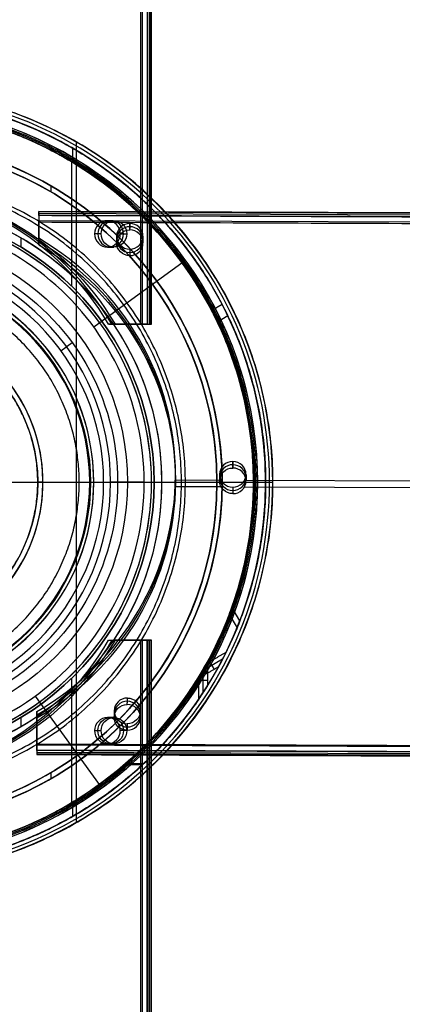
# Model space of a CAD drawing. Header units: millimetres. Extents: x 947 to 2267, y -3648 to -2328.
# Tile 11 of 14: x 1634 to 1706, y -3087 to -2900. Entities that reach past the tile are written whole.
import ezdxf

# ---------------------------------------------------------------- set-up
doc = ezdxf.new("R2010")
doc.units = ezdxf.units.MM

msp = doc.modelspace()

# ---------------------------------------------------------------- linework, layer by layer
at = {"color": 7, "true_color": 0xffffff}
for p, q in [((1656.87, -2328.17, 23.68), (1656.87, -2958.17, 23.68)), ((1658.24, -2328.17, 26.16), (1658.24, -2958.17, 26.16)), ((1658.51, -2328.17, 28.62), (1658.51, -2958.17, 28.62)), ((1644.36, -2923.58, 17.56), (1644.36, -3052.77, 17.56)), ((1643.69, -2924.74, 61.31), (1643.69, -2927.41, 61.31)), ((1643.46, -2927.3, 60.06), (1643.46, -2950.9, 60.06)), ((1643.87, -2926.61, 18.43), (1643.87, -2927.53, 18.43)), ((1639.56, -2931.88, 231.56), (1639.56, -2933.04, 231.56)), ((1637.26, -2937.02, 49.17), (1637.24, -2942.6, 49.17)), ((2267.26, -2939.16, 47.85), (1637.26, -2936.74, 47.85)), ((2267.25, -2940.95, 52.26), (1637.25, -2938.53, 52.26)), ((2267.26, -2939.58, 49.78), (1637.26, -2937.16, 49.78)), ((1650.29, -2938.51, 25.17), (1651.53, -2938.51, 30.53)), ((1637.25, -2939.81, 46.35), (1637.25, -2939.81, 51.99)), ((1654.54, -2939.03, 46.54), (1654.53, -2939.98, 50.66)), ((1633.85, -2941.77, 39.06), (1633.85, -2943.5, 39.06)), ((1652.03, -2941.45, 45.98), (1652.02, -2942.69, 51.34)), ((1657.03, -2941.47, 45.98), (1657.02, -2942.71, 51.34)), ((1650.29, -2943.51, 25.17), (1651.53, -2943.51, 30.53)), ((1654.52, -2943.9, 45.42), (1654.51, -2945.14, 50.78)), ((1647.68, -2958.66, 75.02), (1664.68, -2946.32, 60.99)), ((1672.08, -2954.44, 42.57), (1670.08, -2955.59, 42.57)), ((1673.15, -2956.6, 35.41), (1671.16, -2957.76, 35.41)), ((1650.93, -2958.17, 26.98), (1658.43, -2958.17, 26.98)), ((1654.68, -2958.17, 24.16), (1654.68, -2958.17, 29.8)), ((1641.45, -2963.19, 24.47), (1643.6, -2961.63, 32.64)), ((1674.09, -2984.23, 36.12), (1674.09, -2984.44, 37.05)), ((1674.09, -2984.24, 36.18), (1674.09, -2985.46, 41.48)), ((1663.19, -2986.88, 35.5), (1663.19, -2988.12, 40.86)), ((1671.58, -2986.65, 35.56), (1671.58, -2987.89, 40.92)), ((1676.58, -2986.67, 35.56), (1676.58, -2987.91, 40.92)), ((1607.06, -2988.17, 172.56), (1646.94, -2988.17, 172.56)), ((1620.31, -2988.17, 171.56), (1647.06, -2988.17, 171.56)), ((1625.18, -2988.17, 77.06), (1650.88, -2988.17, 77.06)), ((1625.2, -2988.17, 23.06), (1647.69, -2988.17, 23.06)), ((1625.2, -2988.17, 17.56), (1681.65, -2988.17, 17.56)), ((1628.56, -2988.17, 184.02), (1638.06, -2988.17, 184.02)), ((1638.06, -2988.17, 195.02), (1637.06, -2988.17, 195.02)), ((1638.06, -2988.17, 184.02), (1638.06, -2988.17, 195.02)), ((1654.1, -2988.17, 34.06), (1658.65, -2988.17, 34.06)), ((1659.16, -2988.17, 60.06), (1678, -2988.17, 60.06)), ((1659.16, -2988.17, 39.06), (1659.16, -2988.17, 60.06)), ((1659.16, -2988.17, 39.06), (1660.65, -2988.17, 39.06)), ((1660.65, -2988.17, 36.05), (1660.65, -2988.17, 39.06)), ((1671.89, -2987.83, 35.29), (1663.18, -2987.8, 35.29)), ((1671.88, -2989.07, 40.65), (1663.18, -2989.03, 40.65)), ((1671.06, -2988.17, 203.68), (1671.06, -2988.17, 231.56)), ((1671.06, -2988.17, 231.56), (1672.06, -2988.17, 231.56)), ((1672.06, -2988.17, 203.68), (1672.06, -2988.17, 231.56)), ((1674.07, -2989.1, 35), (1674.07, -2990.34, 40.36)), ((2267.06, -2991.35, 40.65), (1676.26, -2989.08, 40.65)), ((2267.06, -2990.11, 35.29), (1676.27, -2987.85, 35.29)), ((1678.01, -2988.17, 18.43), (1678.81, -2988.17, 18.43)), ((1678.01, -2988.17, 18.43), (1678.01, -2988.17, 42.28)), ((1678.01, -2988.17, 50), (1678.01, -2988.17, 61.31)), ((1678.01, -2988.17, 61.31), (1680.31, -2988.17, 61.31)), ((1680.31, -2988.17, 19.93), (1680.31, -2988.17, 42.54)), ((1680.31, -2988.17, 50.27), (1680.31, -2988.17, 61.31)), ((1633.67, -3002.03, 195.02), (1633.67, -3002.03, 188.02)), ((1673.41, -3013.3, 54.49), (1674.88, -3015.84, 55.17)), ((1675.41, -3014.51, 47.24), (1673.91, -3011.92, 46.55)), ((1650.93, -3018.17, 26.98), (1658.43, -3018.17, 26.98)), ((1654.68, -3018.17, 24.16), (1654.68, -3018.17, 29.8)), ((1656.87, -3018.17, 23.68), (1656.87, -3648.17, 23.68)), ((1658.24, -3648.17, 26.16), (1658.24, -3018.17, 26.16)), ((1658.51, -3018.17, 28.62), (1658.51, -3648.17, 28.62)), ((1672.13, -3021.79, 52.18), (1668.29, -3024.02, 52.18)), ((1669.68, -3022.23, 55.85), (1670.53, -3023.7, 48.52)), ((1668.48, -3028.08, 23.77), (1668.48, -3023.68, 23.77)), ((1643.46, -3025.44, 60.06), (1643.46, -3049.05, 60.06)), ((1667.63, -3025.77, 20.11), (1669.33, -3025.77, 27.44)), ((1636.57, -3028.78, 75.03), (1648.92, -3045.79, 60.99)), ((1636.9, -3032.15, 26.98), (1636.87, -3039.66, 26.98)), ((1651.56, -3031.57, 25.17), (1651.56, -3032.81, 30.53)), ((1656.56, -3031.59, 25.17), (1656.56, -3032.83, 30.53)), ((1633.85, -3032.85, 39.06), (1633.85, -3034.58, 39.06)), ((1651.53, -3032.84, 30.53), (1650.29, -3032.84, 25.17)), ((1654.05, -3034.02, 24.61), (1654.05, -3034.18, 25.31)), ((1636.88, -3035.9, 24.16), (1636.88, -3035.9, 29.8)), ((1653.97, -3035.34, 29.97), (1652.73, -3035.34, 24.61)), ((1651.53, -3037.84, 30.53), (1650.29, -3037.84, 25.17)), ((2266.87, -3040.52, 23.68), (1636.87, -3038.1, 23.68)), ((2266.86, -3041.89, 26.16), (1636.87, -3039.47, 26.16)), ((2266.86, -3042.15, 28.62), (1636.87, -3039.73, 28.62)), ((1656.95, -3041.8, 30.29), (1653.51, -3041.8, 31.09)), ((1653.76, -3041.58, 23.31), (1657.19, -3041.58, 22.52)), ((1639.56, -3043.31, 231.56), (1639.56, -3044.47, 231.56)), ((1643.69, -3048.93, 61.31), (1643.69, -3051.6, 61.31)), ((1643.87, -3048.82, 18.43), (1643.87, -3049.73, 18.43))]:
    msp.add_line(p, q, dxfattribs=at)
for centre, radius, start, end in [((1607.06, -2988.17, 17.56), 74.59, 270, 90), ((1607.06, -2988.17, 61.31), 73.24, 270, 90), ((1607.06, -2988.17, 40.62), 73.24, 34.0319, 90), ((1607.06, -2988.17, 60.99), 71.21, 270, 90), ((1607.06, -2988.17, 39.87), 70.94, 36.8013, 90), ((1607.06, -2988.17, 18.43), 71.74, 0.0001, 67.5), ((1607.06, -2988.17, 217.62), 65, 270, 90), ((1607.06, -2988.17, 60.06), 70.94, 45, 67.5), ((1607.06, -2988.17, 217.62), 64, 270, 90), ((1607.06, -2988.17, 39.06), 53.58, 270, 90), ((1607.06, -2988.17, 37.55), 53.58, 270, 90), ((1607.06, -2988.17, 39.06), 52.09, 270, 90), ((1607.06, -2988.17, 49.56), 52.09, 270, 90), ((1607.06, -2988.17, 34.06), 51.59, 36.1247, 64.2857), ((1607.06, -2988.17, 77.06), 43.82, 270, 90), ((1607.06, -2988.17, 24.47), 42.51, 270, 90), ((1607.06, -2988.17, 172.56), 39.87, 270, 90), ((1607.06, -2988.17, 23.06), 40.63, 30, 60), ((1607.06, -2988.17, 195.02), 31, 294.7939, 65.2061), ((1607.06, -2988.17, 189.52), 31, 295.5081, 64.4919), ((1607.06, -2988.17, 184.02), 31, 297.4893, 62.5107), ((1607.06, -2988.17, 34.06), 51.59, 328.4582, 31.5418), ((1607.06, -2988.17, 60.06), 70.94, 337.5, 22.5), ((1607.06, -2988.17, 23.06), 40.63, 338.0939, 21.9061), ((1607.06, -2988.17, 39.87), 70.94, 276.8019, 9.3233), ((1607.06, -2988.17, 40.62), 73.24, 274.033, 7.2718), ((1607.06, -2988.17, 18.43), 71.74, 292.5, 359.9999), ((1607.06, -2988.17, 23.06), 40.63, 300, 330), ((1607.06, -2988.17, 34.06), 51.59, 295.7143, 323.8753), ((1607.06, -2988.17, 60.06), 70.94, 292.5, 315)]:
    msp.add_arc(centre, radius, start, end, dxfattribs=at)
at = {"color": 7, "true_color": 0xffffff, "extrusion": (0, 0, -1)}
for centre, radius, start, end in [((-1607.06, -2988.17, -61.31), 70.94, 90, 270), ((-1607.06, -2988.17, -18.43), 70.94, 90, 270), ((-1607.06, -2988.17, -231.56), 65, 90, 270), ((-1607.06, -2988.17, -231.56), 64, 90, 270), ((-1607.06, -2988.17, -60.06), 52.09, 90, 270), ((-1607.06, -2988.17, -34.06), 47.03, 90, 270), ((-1607.06, -2988.17, -171.56), 40, 90, 270), ((-1607.06, -2988.17, -195.02), 30, 117.5, 242.5), ((-1607.06, -2988.17, -191.52), 30, 117.5, 242.5)]:
    msp.add_arc(centre, radius, start, end, dxfattribs=at)
at = {"color": 7, "true_color": 0xffffff, "extrusion": (0.224951, -6.56419e-15, 0.97437)}
msp.add_arc((-2985.83, -1556.42, 395.76), 53.78, 300.9456, 59.0544, dxfattribs=at)
at = {"color": 7, "true_color": 0xffffff, "extrusion": (0.224951, 0, 0.97437)}
for centre, radius, start, end in [((-2985.83, -1556.42, 398.51), 53.78, 300.9456, 59.0544), ((-2941.01, -1602.33, 395.76), 2.5, 270, 90), ((-2941.01, -1602.33, 398.51), 2.5, 270, 90), ((-2941.01, -1602.33, 395.76), 2.5, 90, 270), ((-2941.01, -1602.33, 398.51), 2.5, 90, 270), ((-3035.34, -1602.33, 395.76), 2.5, 270, 90), ((-3035.34, -1602.33, 395.76), 2.5, 90, 270)]:
    msp.add_arc(centre, radius, start, end, dxfattribs=at)
at = {"color": 7, "true_color": 0xffffff, "extrusion": (-0.224951, -6.02296e-15, -0.97437)}
msp.add_arc((2985.83, -1556.42, -401.26), 53.78, 120.9456, 239.0544, dxfattribs=at)
at = {"color": 7, "true_color": 0xffffff, "extrusion": (0.999993, -0.003842, 2.41083e-14)}
msp.add_arc((-2931.43, 47.85, 1648.53), 1, 283, 13, dxfattribs=at)
at = {"color": 7, "true_color": 0xffffff, "extrusion": (0.999993, -0.003842, -1.34717e-13)}
msp.add_arc((-2932.22, 51.26, 1648.53), 1, 13, 103, dxfattribs=at)
at = {"color": 7, "true_color": 0xffffff, "extrusion": (-0.224951, 0, -0.97437)}
for centre, radius, start, end in [((2941.01, -1602.33, -401.26), 2.5, 90, 270), ((2941.01, -1602.33, -401.26), 2.5, 270, 90), ((2990.52, -1556.42, -398.51), 53.78, 300.9456, 59.0544), ((3035.34, -1602.33, -398.51), 2.5, 90, 270), ((3035.34, -1602.33, -401.26), 2.5, 90, 270), ((3035.34, -1602.33, -398.51), 2.5, 270, 90), ((3035.34, -1602.33, -401.26), 2.5, 270, 90)]:
    msp.add_arc(centre, radius, start, end, dxfattribs=at)
at = {"color": 7, "true_color": 0xffffff, "extrusion": (-0.000864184, -0.224949, 0.97437)}
for centre, radius, start, end in [((1665.82, -2849.52, 705.05), 2.5, 90, 270), ((1665.82, -2849.52, 707.8), 2.5, 90, 270), ((1665.82, -2849.52, 710.55), 2.5, 270, 90), ((1665.82, -2849.52, 705.05), 2.5, 270, 90), ((1665.82, -2849.52, 707.8), 2.5, 270, 90), ((1620.88, -2896.09, 707.79), 53.78, 300.9456, 59.0544), ((1620.88, -2896.09, 705.05), 53.78, 300.9456, 59.0544), ((1685.54, -2895.83, 705.05), 2.5, 90, 270), ((1685.54, -2895.83, 707.8), 2.5, 90, 270), ((1685.54, -2895.83, 705.05), 2.5, 270, 90), ((1685.54, -2895.83, 707.8), 2.5, 270, 90), ((1685.54, -2895.83, 710.55), 2.5, 270, 90), ((1665.69, -2942.01, 707.8), 2.5, 90, 270), ((1665.69, -2942.01, 705.05), 2.5, 90, 270), ((1665.69, -2942.01, 707.8), 2.5, 270, 90), ((1665.69, -2942.01, 710.55), 2.5, 270, 90)]:
    msp.add_arc(centre, radius, start, end, dxfattribs=at)
at = {"color": 7, "true_color": 0xffffff, "extrusion": (0.000864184, 0.224949, -0.97437)}
for centre, radius, start, end in [((-1665.82, -2849.52, -710.55), 2.5, 270, 90), ((-1620.88, -2896.09, -710.55), 53.78, 120.9456, 239.0544), ((-1685.54, -2895.83, -710.55), 2.5, 270, 90), ((-1665.69, -2942.01, -710.55), 2.5, 270, 90), ((-1665.69, -2942.01, -705.05), 2.5, 90, 270)]:
    msp.add_arc(centre, radius, start, end, dxfattribs=at)
at = {"color": 7, "true_color": 0xffffff, "extrusion": (0, 1, 0)}
for centre, start, end in [((-1656.87, 24.68, -2958.17), 193, 283), ((-1657.66, 28.09, -2958.17), 103, 193)]:
    msp.add_arc(centre, 1, start, end, dxfattribs=at)
at = {"color": 7, "true_color": 0xffffff, "extrusion": (0, -1, 0)}
for centre, radius, start, end in [((1647.69, 25.01, 2988.17), 1.95, 270, 343.993), ((1650.54, 64.95, 2988.17), 12.12, 56.282, 88.3747), ((1654.17, 32.02, 2988.17), 2.04, 92, 162), ((1658.65, 36.05, 2988.17), 1.99, 269.8065, 0), ((1678, 60.56, 2988.17), 0.505, 270, 0), ((1678, 60.56, 2988.17), 0.505, 0, 57.4285), ((1678.81, 19.93, 2988.17), 1.5, 270, 0), ((1680.59, 17.26, 2988.17), 1.11, 294.2948, 0), ((1680.59, 17.26, 2988.17), 1.11, 0, 15.6476), ((1656.87, 24.68, 3018.17), 1, 257, 347), ((1657.66, 28.09, 3018.17), 1, 347, 77)]:
    msp.add_arc(centre, radius, start, end, dxfattribs=at)
at = {"color": 7, "true_color": 0xffffff, "extrusion": (0.224951, 6.32827e-15, 0.97437)}
msp.add_arc((-2990.52, -1556.42, 395.76), 53.78, 120.9456, 239.0544, dxfattribs=at)
at = {"color": 7, "true_color": 0xffffff, "extrusion": (-0.224951, 5.80092e-15, -0.97437)}
msp.add_arc((2990.52, -1556.42, -401.26), 53.78, 300.9456, 59.0544, dxfattribs=at)
at = {"color": 7, "true_color": 0xffffff, "extrusion": (0.999993, -0.003842, 8.34213e-14)}
msp.add_arc((-3031.79, 24.68, 1648.53), 1, 193, 283, dxfattribs=at)
at = {"color": 7, "true_color": 0xffffff, "extrusion": (0.999993, -0.003842, 2.41344e-14)}
msp.add_arc((-3032.58, 28.09, 1648.53), 1, 103, 193, dxfattribs=at)
at = {"color": 7, "true_color": 0xffffff}
for points, degree in [([(1656.65, -2958.17, 23.71), (1656.65, -2328.17, 23.71)], 1), ([(1657.85, -2328.17, 24.45), (1657.85, -2958.17, 24.45)], 1), ([(1657.89, -2328.17, 29.06), (1657.89, -2958.17, 29.06)], 1), ([(1658.64, -2958.17, 27.86), (1658.64, -2328.17, 27.86)], 1), ([(1635.37, -2919.83, 16.25), (1626.44, -2916.09, 16.25), (1616.79, -2914.1, 16.25), (1607.06, -2914.19, 16.25)], 3), ([(1607.06, -3061.42, 19.93), (1616.69, -3061.51, 19.93), (1635.8, -3057.56, 19.93), (1660.21, -3041.32, 19.93), (1676.49, -3016.93, 19.93), (1682.21, -2988.17, 19.93), (1676.49, -2959.42, 19.93), (1660.21, -2935.02, 19.93), (1635.8, -2918.79, 19.93), (1616.69, -2914.83, 19.93), (1607.06, -2914.93, 19.93)], 3), ([(1634.52, -2921.89, 18.43), (1625.85, -2918.27, 18.43), (1616.49, -2916.34, 18.43), (1607.06, -2916.43, 18.43)], 3), ([(1634.21, -2922.63, 60.06), (1625.64, -2919.06, 60.06), (1616.39, -2917.14, 60.06), (1607.06, -2917.23, 60.06)], 3), ([(1635.37, -3056.52, 16.25), (1644.31, -3052.79, 16.25), (1660.74, -3041.86, 16.25), (1677.19, -3017.22, 16.25), (1682.97, -2988.17, 16.25), (1677.19, -2959.13, 16.25), (1660.74, -2934.49, 16.25), (1644.31, -2923.56, 16.25), (1635.37, -2919.83, 16.25)], 3), ([(1634.52, -3054.46, 18.43), (1643.18, -3050.84, 18.43), (1659.12, -3040.24, 18.43), (1675.07, -3016.34, 18.43), (1680.67, -2988.17, 18.43), (1675.07, -2960.01, 18.43), (1659.12, -2936.11, 18.43), (1643.18, -2925.51, 18.43), (1634.52, -2921.89, 18.43)], 3), ([(1607.06, -3053.17, 203.68), (1615.61, -3053.26, 203.68), (1632.57, -3049.75, 203.68), (1654.23, -3035.34, 203.68), (1668.68, -3013.69, 203.68), (1673.76, -2988.17, 203.68), (1668.68, -2962.65, 203.68), (1654.23, -2941, 203.68), (1632.57, -2926.6, 203.68), (1615.61, -2923.09, 203.68), (1607.06, -2923.17, 203.68)], 3), ([(1657.23, -2938.01, 60.06), (1650.66, -2931.45, 60.06), (1642.78, -2926.21, 60.06), (1634.21, -2922.63, 60.06)], 3), ([(1607.06, -3052.17, 203.68), (1615.48, -3052.26, 203.68), (1632.18, -3048.8, 203.68), (1653.5, -3034.62, 203.68), (1667.73, -3013.3, 203.68), (1672.73, -2988.17, 203.68), (1667.73, -2963.05, 203.68), (1653.5, -2941.73, 203.68), (1632.18, -2927.55, 203.68), (1615.48, -2924.09, 203.68), (1607.06, -2924.17, 203.68)], 3), ([(1607.06, -3041.76, 36.05), (1615.13, -3041.87, 36.05), (1631.08, -3038.04, 36.05), (1650.39, -3022.74, 36.05), (1661.08, -3000.5, 36.05), (1661.08, -2975.85, 36.05), (1650.39, -2953.61, 36.05), (1631.08, -2938.3, 36.05), (1615.13, -2934.47, 36.05), (1607.06, -2934.59, 36.05)], 3), ([(1637.26, -2936.77, 48.07), (2267.26, -2939.19, 48.07)], 1), ([(1637.26, -2937.55, 51.48), (1637.26, -2936.77, 48.07)], 1), ([(1607.06, -3038.38, 75.02), (1614.63, -3038.49, 75.02), (1629.57, -3034.9, 75.02), (1647.66, -3020.56, 75.02), (1657.68, -2999.72, 75.02), (1657.68, -2976.63, 75.02), (1647.66, -2955.79, 75.02), (1629.57, -2941.45, 75.02), (1614.63, -2937.86, 75.02), (1607.06, -2937.97, 75.02)], 3), ([(1637.26, -2937.51, 46.88), (1637.24, -2941.84, 45.88)], 1), ([(1637.24, -2943.07, 51.24), (1637.25, -2938.75, 52.23)], 1), ([(1637.25, -2938.75, 52.23), (2267.25, -2941.17, 52.23)], 1), ([(2267.25, -2939.94, 46.88), (1637.26, -2937.51, 46.88)], 1), ([(2267.25, -2939.97, 51.48), (1637.26, -2937.55, 51.48)], 1), ([(1657.23, -3038.34, 60.06), (1663.79, -3031.78, 60.06), (1674.31, -3016.03, 60.06), (1679.85, -2988.17, 60.06), (1674.31, -2960.32, 60.06), (1663.79, -2944.57, 60.06), (1657.23, -2938.01, 60.06)], 3), ([(1654.53, -2940.27, 51.9), (1654.54, -2939.03, 46.54)], 1), ([(1629.45, -3034.66, 34.06), (1636.39, -3031.28, 34.06), (1648.78, -3021.45, 34.06), (1659.08, -3000.04, 34.06), (1659.08, -2976.31, 34.06), (1648.78, -2954.9, 34.06), (1636.39, -2945.07, 34.06), (1629.45, -2941.69, 34.06)], 3), ([(1637.24, -2941.84, 45.88), (1637.24, -2943.07, 51.24)], 1), ([(1649.09, -2941.01, 31.09), (1647.86, -2941.01, 25.73)], 1), ([(1652.73, -2941.01, 24.61), (1653.97, -2941.01, 29.97)], 1), ([(1607.06, -2943.01, 32.65), (1615.04, -2942.84, 32.65), (1630.65, -2947.32, 32.65), (1648.02, -2964.52, 32.65), (1654.33, -2988.17, 32.65), (1648.02, -3011.83, 32.65), (1630.65, -3029.03, 32.65), (1615.04, -3033.51, 32.65), (1607.06, -3033.34, 32.65)], 3), ([(1654.52, -2943.9, 45.42), (1654.51, -2945.14, 50.78)], 1), ([(1627.38, -3023.36, 23.06), (1633.49, -3019.77, 23.06), (1643.91, -3009.46, 23.06), (1649.59, -2988.17, 23.06), (1643.91, -2966.89, 23.06), (1633.49, -2956.58, 23.06), (1627.38, -2952.99, 23.06)], 3), ([(1651.73, -2958.17, 30.48), (1650.5, -2958.17, 25.13)], 1), ([(1650.5, -2958.17, 25.13), (1656.65, -2958.17, 23.71)], 1), ([(1657.89, -2958.17, 29.06), (1651.73, -2958.17, 30.48)], 1), ([(1657.85, -2958.17, 24.45), (1658.64, -2958.17, 27.86)], 1), ([(1674.09, -2985.46, 41.48), (1674.09, -2984.23, 36.12)], 1), ([(1674.07, -2989.1, 35), (1674.07, -2990.34, 40.36)], 1), ([(1650.5, -3018.17, 25.13), (1651.73, -3018.17, 30.48)], 1), ([(1650.5, -3018.17, 25.13), (1656.65, -3018.17, 23.71)], 1), ([(1657.89, -3018.17, 29.06), (1651.73, -3018.17, 30.48)], 1), ([(1656.65, -3648.17, 23.71), (1656.65, -3018.17, 23.71)], 1), ([(1657.85, -3648.17, 24.45), (1657.85, -3018.17, 24.45)], 1), ([(1657.85, -3018.17, 24.45), (1658.64, -3018.17, 27.86)], 1), ([(1657.89, -3018.17, 29.06), (1657.89, -3648.17, 29.06)], 1), ([(1658.64, -3648.17, 27.86), (1658.64, -3018.17, 27.86)], 1), ([(1669.12, -3022.56, 55.85), (1672.83, -3020.42, 55.85)], 1), ([(1669.33, -3026.75, 27.44), (1669.33, -3022.18, 27.44)], 1), ([(1671.39, -3023.2, 48.52), (1667.38, -3025.51, 48.52)], 1), ([(1667.63, -3029.35, 20.11), (1667.63, -3025.11, 20.11)], 1), ([(1654.06, -3030.39, 31.09), (1654.07, -3029.15, 25.73)], 1), ([(1636.9, -3031.72, 25.13), (1636.87, -3037.87, 23.71)], 1), ([(1636.89, -3032.96, 30.48), (1636.9, -3031.72, 25.13)], 1), ([(1636.87, -3039.11, 29.06), (1636.89, -3032.96, 30.48)], 1), ([(1654.05, -3034.02, 24.61), (1654.05, -3035.26, 29.97)], 1), ([(1647.86, -3035.34, 25.73), (1649.09, -3035.34, 31.09)], 1), ([(1653.97, -3035.34, 29.97), (1652.73, -3035.34, 24.61)], 1), ([(1636.87, -3037.87, 23.71), (2266.87, -3040.29, 23.71)], 1), ([(1634.21, -3053.71, 60.06), (1642.78, -3050.14, 60.06), (1650.66, -3044.89, 60.06), (1657.23, -3038.34, 60.06)], 3), ([(1636.87, -3039.07, 24.45), (1636.87, -3039.86, 27.86)], 1), ([(2266.86, -3041.49, 24.45), (1636.87, -3039.07, 24.45)], 1), ([(2266.86, -3041.53, 29.06), (1636.87, -3039.11, 29.06)], 1), ([(1636.87, -3039.86, 27.86), (2266.86, -3042.28, 27.86)], 1), ([(1607.06, -3059.11, 60.06), (1616.39, -3059.21, 60.06), (1625.64, -3057.29, 60.06), (1634.21, -3053.71, 60.06)], 3), ([(1607.06, -3059.92, 18.43), (1616.49, -3060.01, 18.43), (1625.85, -3058.07, 18.43), (1634.52, -3054.46, 18.43)], 3), ([(1607.06, -3062.15, 16.25), (1616.79, -3062.25, 16.25), (1626.44, -3060.25, 16.25), (1635.37, -3056.52, 16.25)], 3)]:
    msp.add_open_spline(points, degree=degree, dxfattribs=at)
for points, weights, knots in [([(1607.06, -3062.81, 17.26), (1681.7, -3062.81, 17.26), (1681.7, -2988.17, 17.26), (1681.7, -2913.54, 17.26), (1607.06, -2913.54, 17.26)], [1, 0.707106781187, 1, 0.707106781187, 1], [0, 0, 0, 115.490949, 115.490949, 230.981899, 230.981899, 230.981899]), ([(1672.83, -3020.42, 55.85), (1690.01, -2985.36, 50.82), (1670.49, -2951.55, 41.81), (1650.1, -2916.23, 32.4), (1609.34, -2914.97, 27.44)], [0.861638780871, 0.819142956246, 1, 0.812581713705, 0.865016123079], [-162.369697, -162.369697, -162.369697, -82.939938, -82.939938, 0, 0, 0]), ([(1612.44, -2915.13, 20.11), (1651.11, -2917.98, 25.14), (1670.49, -2951.55, 34.09), (1691.03, -2987.13, 43.57), (1671.39, -3023.2, 48.52)], [0.861164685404, 0.820167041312, 1, 0.811482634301, 0.865639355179], [-162.420204, -162.420204, -162.420204, -83.533367, -83.533367, 0, 0, 0]), ([(1607.06, -3059.62, 60.56), (1678.51, -3059.62, 60.56), (1678.51, -2988.17, 60.56), (1678.51, -2916.73, 60.56), (1607.06, -2916.73, 60.56)], [1, 0.707106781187, 1, 0.707106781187, 1], [0, 0, 0, 111.431436, 111.431436, 222.862872, 222.862872, 222.862872]), ([(1607.06, -2917.23, 27.63), (1648.02, -2917.23, 32.35), (1668.5, -2952.7, 41.81), (1688.57, -2987.46, 51.08), (1669.12, -3022.56, 55.85)], [0.868347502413, 0.807007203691, 1, 0.810165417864, 0.866408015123], [-164.867757, -164.867757, -164.867757, -81.6011, -81.6011, 0, 0, 0]), ([(1667.38, -3025.51, 48.52), (1689.71, -2989.44, 43.88), (1668.5, -2952.7, 34.09), (1648.59, -2918.21, 24.89), (1608.77, -2917.25, 20.11)], [0.872072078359, 0.801476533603, 1, 0.811314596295, 0.865736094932], [-167.212828, -167.212828, -167.212828, -80.998221, -80.998221, 0, 0, 0]), ([(1607.06, -3046.19, 183.33), (1665.08, -3046.19, 183.33), (1665.08, -2988.17, 183.33), (1665.08, -2930.16, 183.33), (1607.06, -2930.16, 183.33)], [0.894552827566, 0.632544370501, 0.894552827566, 0.632544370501, 0.894552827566], [0, 0, 0, 130, 130, 260, 260, 260]), ([(1607.06, -3045.44, 183.99), (1664.33, -3045.44, 183.99), (1664.33, -2988.17, 183.99), (1664.33, -2930.91, 183.99), (1607.06, -2930.91, 183.99)], [0.895143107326, 0.632961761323, 0.895143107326, 0.632961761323, 0.895143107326], [0, 0, 0, 128, 128, 256, 256, 256]), ([(1607.06, -3026.04, 4.28), (1644.93, -3026.04, 4.28), (1644.93, -2988.17, 4.28), (1644.93, -2950.3, 4.28), (1607.06, -2950.3, 4.28)], [0.989224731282, 0.699487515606, 0.989224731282, 0.699487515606, 0.989224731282], [0, 0, 0, 148.085002, 148.085002, 296.170004, 296.170004, 296.170004])]:
    msp.add_rational_spline(points, weights, degree=2, knots=knots, dxfattribs=at)
msp.add_open_spline([(1620.92, -3014.78, 188.02), (1621.54, -3014.46, 188.02), (1622.14, -3014.12, 188.02), (1622.74, -3013.76, 188.02), (1623.37, -3013.37, 188.02), (1623.99, -3012.96, 188.02), (1624.59, -3012.52, 188.02), (1625.25, -3012.05, 188.02), (1625.89, -3011.55, 188.02), (1626.5, -3011.02, 188.02), (1627.23, -3010.4, 188.02), (1627.93, -3009.75, 188.02), (1628.6, -3009.06, 188.02), (1629.4, -3008.23, 188.02), (1630.16, -3007.35, 188.02), (1630.87, -3006.43, 188.02), (1631.2, -3006, 188.02), (1631.52, -3005.56, 188.02), (1631.83, -3005.11, 188.02), (1632.12, -3004.67, 188.02), (1632.41, -3004.23, 188.02), (1632.69, -3003.78, 188.02), (1632.72, -3003.73, 188.02), (1632.75, -3003.67, 188.02), (1632.78, -3003.62, 188.02), (1633.06, -3003.15, 188.02), (1633.33, -3002.68, 188.02), (1633.59, -3002.2, 188.02), (1633.84, -3001.72, 188.02), (1634.08, -3001.23, 188.02), (1634.31, -3000.73, 188.02), (1634.54, -3000.24, 188.02), (1634.75, -2999.74, 188.02), (1634.95, -2999.23, 188.02), (1635.15, -2998.73, 188.02), (1635.34, -2998.22, 188.02), (1635.51, -2997.7, 188.02), (1635.68, -2997.18, 188.02), (1635.84, -2996.66, 188.02), (1635.99, -2996.14, 188.02), (1636.13, -2995.61, 188.02), (1636.26, -2995.09, 188.02), (1636.38, -2994.55, 188.02), (1636.49, -2994.02, 188.02), (1636.59, -2993.49, 188.02), (1636.68, -2992.95, 188.02), (1636.77, -2992.41, 188.02), (1636.84, -2991.87, 188.02), (1636.9, -2991.33, 188.02), (1636.95, -2990.79, 188.02), (1637, -2990.25, 188.02), (1637.02, -2989.71, 188.02), (1637.04, -2989.35, 188.02), (1637.05, -2989, 188.02), (1637.06, -2988.64, 188.02), (1637.06, -2988.49, 188.02), (1637.06, -2988.34, 188.02), (1637.06, -2988.19, 188.02), (1637.06, -2988.11, 188.02), (1637.06, -2988.03, 188.02), (1637.06, -2987.95, 188.02), (1637.06, -2987.41, 188.02), (1637.04, -2986.87, 188.02), (1637.01, -2986.32, 188.02), (1636.97, -2985.78, 188.02), (1636.93, -2985.24, 188.02), (1636.86, -2984.7, 188.02), (1636.8, -2984.16, 188.02), (1636.72, -2983.62, 188.02), (1636.63, -2983.08, 188.02), (1636.54, -2982.55, 188.02), (1636.43, -2982.02, 188.02), (1636.31, -2981.48, 188.02), (1636.19, -2980.95, 188.02), (1636.05, -2980.43, 188.02), (1635.9, -2979.9, 188.02), (1635.75, -2979.38, 188.02), (1635.59, -2978.86, 188.02), (1635.41, -2978.35, 188.02), (1635.23, -2977.83, 188.02), (1635.04, -2977.33, 188.02), (1634.83, -2976.82, 188.02), (1634.63, -2976.32, 188.02), (1634.41, -2975.82, 188.02), (1634.17, -2975.33, 188.02), (1633.94, -2974.84, 188.02), (1633.7, -2974.35, 188.02), (1633.44, -2973.87, 188.02), (1633.26, -2973.55, 188.02), (1633.08, -2973.22, 188.02), (1632.89, -2972.9, 188.02), (1632.83, -2972.81, 188.02), (1632.78, -2972.72, 188.02), (1632.73, -2972.63, 188.02), (1632.69, -2972.57, 188.02), (1632.65, -2972.51, 188.02), (1632.61, -2972.45, 188.02), (1632.16, -2971.72, 188.02), (1631.68, -2971, 188.02), (1631.16, -2970.31, 188.02), (1630.53, -2969.45, 188.02), (1629.85, -2968.63, 188.02), (1629.13, -2967.85, 188.02), (1628.52, -2967.19, 188.02), (1627.89, -2966.56, 188.02), (1627.22, -2965.95, 188.02), (1626.63, -2965.42, 188.02), (1626.03, -2964.91, 188.02), (1625.4, -2964.43, 188.02), (1624.82, -2963.98, 188.02), (1624.22, -2963.55, 188.02), (1623.6, -2963.14, 188.02), (1623.03, -2962.77, 188.02), (1622.44, -2962.41, 188.02), (1621.85, -2962.07, 188.02), (1621.54, -2961.9, 188.02), (1621.23, -2961.73, 188.02), (1620.92, -2961.56, 188.02)], degree=3, knots=[-65.463418, -65.463418, -65.463418, -65.463418, -63.372488, -63.372488, -63.372488, -61.148519, -61.148519, -61.148519, -58.711653, -58.711653, -58.711653, -55.841188, -55.841188, -55.841188, -52.362414, -52.362414, -52.362414, -50.730298, -50.730298, -50.730298, -49.146231, -49.146231, -49.146231, -48.956267, -48.956267, -48.956267, -47.323908, -47.323908, -47.323908, -45.691365, -45.691365, -45.691365, -44.058727, -44.058727, -44.058727, -42.426088, -42.426088, -42.426088, -40.793538, -40.793538, -40.793538, -39.161169, -39.161169, -39.161169, -37.529074, -37.529074, -37.529074, -35.897345, -35.897345, -35.897345, -34.266076, -34.266076, -34.266076, -33.197697, -33.197697, -33.197697, -32.751767, -32.751767, -32.751767, -32.510432, -32.510432, -32.510432, -30.879891, -30.879891, -30.879891, -29.248792, -29.248792, -29.248792, -27.617227, -27.617227, -27.617227, -25.985291, -25.985291, -25.985291, -24.353108, -24.353108, -24.353108, -22.720679, -22.720679, -22.720679, -21.088104, -21.088104, -21.088104, -19.45548, -19.45548, -19.45548, -17.822907, -17.822907, -17.822907, -16.708526, -16.708526, -16.708526, -16.395651, -16.395651, -16.395651, -16.182299, -16.182299, -16.182299, -13.59117, -13.59117, -13.59117, -10.393787, -10.393787, -10.393787, -7.706222, -7.706222, -7.706222, -5.326581, -5.326581, -5.326581, -3.113952, -3.113952, -3.113952, -1.05886, -1.05886, -1.05886, 0, 0, 0, 0], dxfattribs=at)
for points, weights in [([(1607.06, -2988.17), (1645.77, -2988.17, 0.33), (1681.04, -2988.17, 16.25)], [1, 0.978469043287, 0.999960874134]), ([(1646.94, -2988.17, 172.56), (1671.06, -2988.17, 178.76), (1671.06, -2988.17, 203.68)], [1, 0.790286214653, 1]), ([(1647.06, -2988.17, 171.56), (1672.06, -2988.17, 177.89), (1672.06, -2988.17, 203.68)], [1, 0.789105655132, 1]), ([(1671.39, -3023.2, 48.52), (1672.14, -3021.83, 52.06), (1672.83, -3020.42, 55.85)], [0.865639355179, 0.863438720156, 0.861638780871]), ([(1669.33, -3022.18, 27.44), (1649.15, -3059.12, 32.09), (1607.06, -3059.12, 41.81)], [0.871188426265, 0.802734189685, 1]), ([(1667.38, -3025.51, 48.52), (1668.29, -3024.06, 52.03), (1669.12, -3022.56, 55.85)], [0.872072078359, 0.868982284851, 0.866408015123]), ([(1667.63, -3025.11, 20.11), (1668.51, -3023.66, 23.92), (1669.33, -3022.18, 27.44)], [0.865736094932, 0.868210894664, 0.871188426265]), ([(1607.06, -3059.12, 34.09), (1646.9, -3059.12, 24.89), (1667.63, -3025.11, 20.11)], [1, 0.811314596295, 0.865736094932]), ([(1607.06, -3061.42, 41.81), (1647.85, -3061.42, 32.4), (1669.33, -3026.75, 27.44)], [1, 0.812581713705, 0.865016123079]), ([(1669.33, -3026.75, 27.44), (1668.51, -3028.07, 23.89), (1667.63, -3029.35, 20.11)], [0.865016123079, 0.86289395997, 0.861164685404]), ([(1667.63, -3029.35, 20.11), (1645.83, -3061.42, 25.14), (1607.06, -3061.42, 34.09)], [0.861164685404, 0.820167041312, 1])]:
    msp.add_rational_spline(points, weights, degree=2, dxfattribs=at)

doc.saveas('drawing.dxf')
